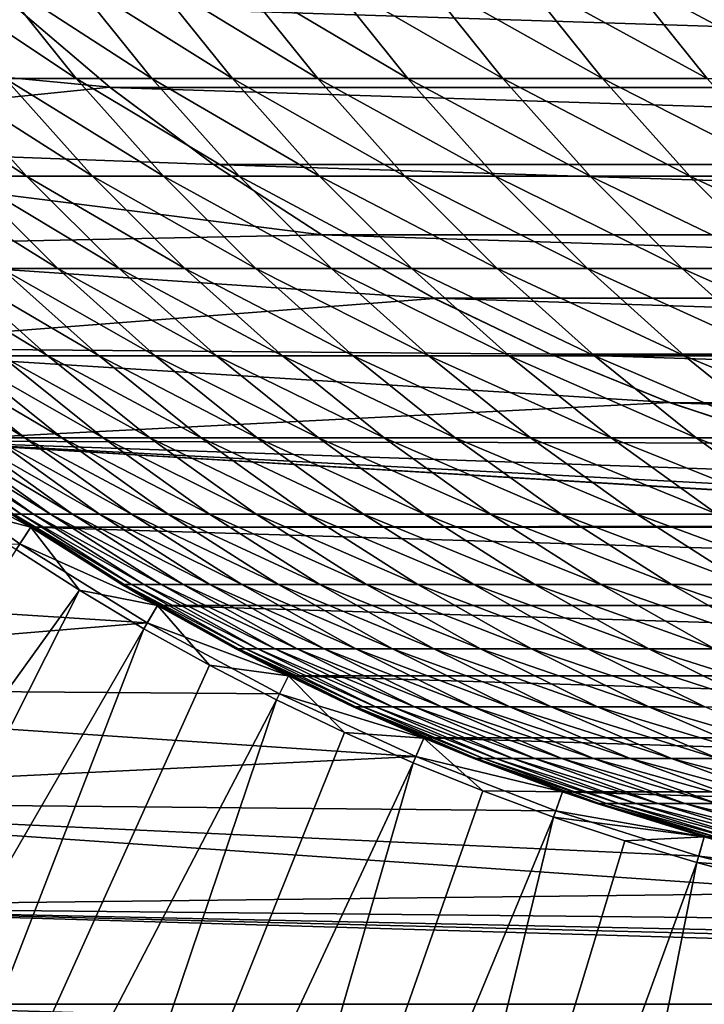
# Model space of a CAD drawing. Header units: metres. Extents: x -24 to 236, y -24 to 24.
# Tile 11 of 256: x -5.01 to -2.46, y -9.28 to -5.61. Entities that reach past the tile are written whole.
import ezdxf

# ---------------------------------------------------------------- set-up
doc = ezdxf.new("R2010")
doc.units = ezdxf.units.M
doc.layers.add('solid_10392024', color=7, linetype='CONTINUOUS')

msp = doc.modelspace()

# ---------------------------------------------------------------- linework, layer by layer
at = {"layer": 'solid_10392024'}
for points in [[(-4.802838, -5.830942, 114.304253), (-5.107951, -5.450843, 114.326477), (-5.372106, -5.450839, 110.57309)], [(-5.066887, -5.830937, 110.552368), (-4.802838, -5.830942, 114.304253), (-5.372106, -5.450839, 110.57309)], [(-4.520753, -5.830947, 118.048393), (-4.825752, -5.450848, 118.072128), (-5.107951, -5.450843, 114.326477)], [(-4.802838, -5.830942, 114.304253), (-4.520753, -5.830947, 118.048393), (-5.107951, -5.450843, 114.326477)], [(-4.220678, -5.830952, 121.784271), (-4.525556, -5.450853, 121.809517), (-4.825752, -5.450848, 118.072128)], [(-4.520753, -5.830947, 118.048393), (-4.220678, -5.830952, 121.784271), (-4.825752, -5.450848, 118.072128)], [(-3.90266, -5.830956, 125.511398), (-4.207409, -5.450857, 125.538162), (-4.525556, -5.450853, 121.809517)], [(-4.220678, -5.830952, 121.784271), (-3.90266, -5.830956, 125.511398), (-4.525556, -5.450853, 121.809517)], [(-3.566747, -5.830958, 129.229248), (-3.871358, -5.450859, 129.257538), (-4.207409, -5.450857, 125.538162)], [(-3.90266, -5.830956, 125.511398), (-3.566747, -5.830958, 129.229248), (-4.207409, -5.450857, 125.538162)], [(-3.212985, -5.830958, 132.937347), (-3.51745, -5.450859, 132.967163), (-3.871358, -5.450859, 129.257538)], [(-3.566747, -5.830958, 129.229248), (-3.212985, -5.830958, 132.937347), (-3.871358, -5.450859, 129.257538)], [(-2.841421, -5.830956, 136.635162), (-3.145732, -5.450857, 136.666519), (-3.51745, -5.450859, 132.967163)], [(-3.212985, -5.830958, 132.937347), (-2.841421, -5.830956, 136.635162), (-3.51745, -5.450859, 132.967163)], [(-2.452102, -5.830952, 140.322205), (-2.75625, -5.450853, 140.355103), (-3.145732, -5.450857, 136.666519)], [(-2.841421, -5.830956, 136.635162), (-2.452102, -5.830952, 140.322205), (-3.145732, -5.450857, 136.666519)], [(-2.045075, -5.830946, 143.997955), (-2.349051, -5.450848, 144.03241), (-2.75625, -5.450853, 140.355103)], [(-2.452102, -5.830952, 140.322205), (-2.045075, -5.830946, 143.997955), (-2.75625, -5.450853, 140.355103)], [(-4.676545, -5.863454), (-7.012092, -5.641836), (-5.041939, -5.55237)], [(-5.042222, -5.552115, 0.009358), (-4.676133, -5.863764, 0.009358), (-5.041939, -5.55237)], [(-5.042222, -5.552115, 0.009358), (5.042222, -5.552115, 0.009358), (4.676133, -5.863764, 0.009358)], [(-5.042222, -5.552115, 0.009358), (4.676133, -5.863764, 0.009358), (-4.676133, -5.863764, 0.009358)], [(-4.676133, -5.863764, 0.009358), (-4.676545, -5.863454), (-5.041939, -5.55237)], [(-4.676545, -5.863454), (-6.650875, -6.063485), (-7.012092, -5.641836)], [(-4.987427, -6.193897, 106.772743), (-5.312853, -5.830936, 106.793236), (-5.5407, -5.830938, 103.027367)], [(-5.215178, -6.193899, 103.008469), (-4.987427, -6.193897, 106.772743), (-5.5407, -5.830938, 103.027367)], [(-4.741566, -6.193898, 110.530281), (-5.066887, -5.830937, 110.552368), (-5.312853, -5.830936, 106.793236)], [(-4.987427, -6.193897, 106.772743), (-4.741566, -6.193898, 110.530281), (-5.312853, -5.830936, 106.793236)], [(-4.477629, -6.193902, 114.280563), (-4.802838, -5.830942, 114.304253), (-5.066887, -5.830937, 110.552368)], [(-4.741566, -6.193898, 110.530281), (-4.477629, -6.193902, 114.280563), (-5.066887, -5.830937, 110.552368)], [(-4.195665, -6.193908, 118.023094), (-4.520753, -5.830947, 118.048393), (-4.802838, -5.830942, 114.304253)], [(-4.477629, -6.193902, 114.280563), (-4.195665, -6.193908, 118.023094), (-4.802838, -5.830942, 114.304253)], [(-3.895719, -6.193914, 121.757362), (-4.220678, -5.830952, 121.784271), (-4.520753, -5.830947, 118.048393)], [(-4.195665, -6.193908, 118.023094), (-3.895719, -6.193914, 121.757362), (-4.520753, -5.830947, 118.048393)], [(-3.57784, -6.193918, 125.482872), (-3.90266, -5.830956, 125.511398), (-4.220678, -5.830952, 121.784271)], [(-3.895719, -6.193914, 121.757362), (-3.57784, -6.193918, 125.482872), (-4.220678, -5.830952, 121.784271)], [(-3.242073, -6.19392, 129.199097), (-3.566747, -5.830958, 129.229248), (-3.90266, -5.830956, 125.511398)], [(-3.57784, -6.193918, 125.482872), (-3.242073, -6.19392, 129.199097), (-3.90266, -5.830956, 125.511398)], [(-2.888467, -6.19392, 132.905563), (-3.212985, -5.830958, 132.937347), (-3.566747, -5.830958, 129.229248)], [(-3.242073, -6.19392, 129.199097), (-2.888467, -6.19392, 132.905563), (-3.566747, -5.830958, 129.229248)], [(-2.517067, -6.193918, 136.601746), (-2.841421, -5.830956, 136.635162), (-3.212985, -5.830958, 132.937347)], [(-2.888467, -6.19392, 132.905563), (-2.517067, -6.193918, 136.601746), (-3.212985, -5.830958, 132.937347)], [(-2.127922, -6.193913, 140.28714), (-2.452102, -5.830952, 140.322205), (-2.841421, -5.830956, 136.635162)], [(-2.517067, -6.193918, 136.601746), (-2.127922, -6.193913, 140.28714), (-2.841421, -5.830956, 136.635162)], [(-4.291213, -6.151036), (-6.650875, -6.063485), (-4.676545, -5.863454)], [(-4.676133, -5.863764, 0.009358), (-4.291213, -6.151036), (-4.676545, -5.863454)], [(-4.676133, -5.863764, 0.009358), (-4.29086, -6.151295, 0.009358), (-4.291213, -6.151036)], [(-4.676133, -5.863764, 0.009358), (4.676133, -5.863764, 0.009358), (4.29086, -6.151295, 0.009358)], [(-4.676133, -5.863764, 0.009358), (4.29086, -6.151295, 0.009358), (-4.29086, -6.151295, 0.009358)], [(-3.887699, -6.413702), (-6.264582, -6.461809), (-6.650875, -6.063485)], [(-3.887699, -6.413702), (-6.650875, -6.063485), (-4.291213, -6.151036)], [(-3.887967, -6.41355, 0.009358), (-3.887699, -6.413702), (-4.291213, -6.151036)], [(-4.29086, -6.151295, 0.009358), (-3.887967, -6.41355, 0.009358), (-4.291213, -6.151036)], [(-4.29086, -6.151295, 0.009358), (4.29086, -6.151295, 0.009358), (3.887967, -6.41355, 0.009358)], [(-4.29086, -6.151295, 0.009358), (3.887967, -6.41355, 0.009358), (-3.887967, -6.41355, 0.009358)], [(-4.870497, -6.538655, 102.988457), (-5.215178, -6.193899, 103.008469), (-5.424799, -6.193902, 99.237968)], [(-5.080025, -6.538659, 99.219643), (-4.870497, -6.538655, 102.988457), (-5.424799, -6.193902, 99.237968)], [(-4.642848, -6.538653, 106.751045), (-4.987427, -6.193897, 106.772743), (-5.215178, -6.193899, 103.008469)], [(-4.870497, -6.538655, 102.988457), (-4.642848, -6.538653, 106.751045), (-5.215178, -6.193899, 103.008469)], [(-4.397098, -6.538655, 110.506889), (-4.741566, -6.193898, 110.530281), (-4.987427, -6.193897, 106.772743)], [(-4.642848, -6.538653, 106.751045), (-4.397098, -6.538655, 110.506889), (-4.987427, -6.193897, 106.772743)], [(-4.13328, -6.53866, 114.255478), (-4.477629, -6.193902, 114.280563), (-4.741566, -6.193898, 110.530281)], [(-4.397098, -6.538655, 110.506889), (-4.13328, -6.53866, 114.255478), (-4.741566, -6.193898, 110.530281)], [(-3.851444, -6.538666, 117.996307), (-4.195665, -6.193908, 118.023094), (-4.477629, -6.193902, 114.280563)], [(-4.13328, -6.53866, 114.255478), (-3.851444, -6.538666, 117.996307), (-4.477629, -6.193902, 114.280563)], [(-3.551635, -6.538671, 121.728874), (-3.895719, -6.193914, 121.757362), (-4.195665, -6.193908, 118.023094)], [(-3.851444, -6.538666, 117.996307), (-3.551635, -6.538671, 121.728874), (-4.195665, -6.193908, 118.023094)], [(-3.233902, -6.538676, 125.45266), (-3.57784, -6.193918, 125.482872), (-3.895719, -6.193914, 121.757362)], [(-3.551635, -6.538671, 121.728874), (-3.233902, -6.538676, 125.45266), (-3.895719, -6.193914, 121.757362)], [(-2.898291, -6.538678, 129.167175), (-3.242073, -6.19392, 129.199097), (-3.57784, -6.193918, 125.482872)], [(-3.233902, -6.538676, 125.45266), (-2.898291, -6.538678, 129.167175), (-3.57784, -6.193918, 125.482872)], [(-2.544849, -6.538678, 132.871902), (-2.888467, -6.19392, 132.905563), (-3.242073, -6.19392, 129.199097)], [(-2.898291, -6.538678, 129.167175), (-2.544849, -6.538678, 132.871902), (-3.242073, -6.19392, 129.199097)], [(-2.173624, -6.538676, 136.56636), (-2.517067, -6.193918, 136.601746), (-2.888467, -6.19392, 132.905563)], [(-2.544849, -6.538678, 132.871902), (-2.173624, -6.538676, 136.56636), (-2.888467, -6.19392, 132.905563)], [(-1.784663, -6.538671, 140.25), (-2.127922, -6.193913, 140.28714), (-2.517067, -6.193918, 136.601746)], [(-2.173624, -6.538676, 136.56636), (-1.784663, -6.538671, 140.25), (-2.517067, -6.193918, 136.601746)], [(-3.468558, -6.649754), (-6.264582, -6.461809), (-3.887699, -6.413702)], [(-3.887967, -6.41355, 0.009358), (-3.469084, -6.649467, 0.009358), (-3.887699, -6.413702)], [(-3.887967, -6.41355, 0.009358), (3.887967, -6.41355, 0.009358), (3.469084, -6.649467, 0.009358)], [(-3.887967, -6.41355, 0.009358), (3.469084, -6.649467, 0.009358), (-3.469084, -6.649467, 0.009358)], [(-3.469084, -6.649467, 0.009358), (-3.468558, -6.649754), (-3.887699, -6.413702)], [(-3.468558, -6.649754), (-5.855734, -6.83451), (-6.264582, -6.461809)], [(-4.908402, -6.864204, 95.427589), (-5.271417, -6.538664, 95.445114), (-5.444657, -6.538669, 91.665405)], [(-5.081561, -6.864209, 91.649635), (-4.908402, -6.864204, 95.427589), (-5.444657, -6.538669, 91.665405)], [(-4.7171, -6.864199, 99.200348), (-5.080025, -6.538659, 99.219643), (-5.271417, -6.538664, 95.445114)], [(-4.908402, -6.864204, 95.427589), (-4.7171, -6.864199, 99.200348), (-5.271417, -6.538664, 95.445114)], [(-4.507671, -6.864194, 102.967392), (-4.870497, -6.538655, 102.988457), (-5.080025, -6.538659, 99.219643)], [(-4.7171, -6.864199, 99.200348), (-4.507671, -6.864194, 102.967392), (-5.080025, -6.538659, 99.219643)], [(-4.28013, -6.864192, 106.72821), (-4.642848, -6.538653, 106.751045), (-4.870497, -6.538655, 102.988457)], [(-4.507671, -6.864194, 102.967392), (-4.28013, -6.864192, 106.72821), (-4.870497, -6.538655, 102.988457)], [(-4.034495, -6.864194, 110.482269), (-4.397098, -6.538655, 110.506889), (-4.642848, -6.538653, 106.751045)], [(-4.28013, -6.864192, 106.72821), (-4.034495, -6.864194, 110.482269), (-4.642848, -6.538653, 106.751045)], [(-3.770803, -6.864199, 114.229073), (-4.13328, -6.53866, 114.255478), (-4.397098, -6.538655, 110.506889)], [(-4.034495, -6.864194, 110.482269), (-3.770803, -6.864199, 114.229073), (-4.397098, -6.538655, 110.506889)], [(-3.489102, -6.864205, 117.968109), (-3.851444, -6.538666, 117.996307), (-4.13328, -6.53866, 114.255478)], [(-3.770803, -6.864199, 114.229073), (-3.489102, -6.864205, 117.968109), (-4.13328, -6.53866, 114.255478)], [(-3.189437, -6.864212, 121.698875), (-3.551635, -6.538671, 121.728874), (-3.851444, -6.538666, 117.996307)], [(-3.489102, -6.864205, 117.968109), (-3.189437, -6.864212, 121.698875), (-3.851444, -6.538666, 117.996307)], [(-2.871857, -6.864216, 125.420868), (-3.233902, -6.538676, 125.45266), (-3.551635, -6.538671, 121.728874)], [(-3.189437, -6.864212, 121.698875), (-2.871857, -6.864216, 125.420868), (-3.551635, -6.538671, 121.728874)], [(-2.53641, -6.864219, 129.133575), (-2.898291, -6.538678, 129.167175), (-3.233902, -6.538676, 125.45266)], [(-2.871857, -6.864216, 125.420868), (-2.53641, -6.864219, 129.133575), (-3.233902, -6.538676, 125.45266)], [(-2.183141, -6.864219, 132.836487), (-2.544849, -6.538678, 132.871902), (-2.898291, -6.538678, 129.167175)], [(-2.53641, -6.864219, 129.133575), (-2.183141, -6.864219, 132.836487), (-2.898291, -6.538678, 129.167175)], [(-1.8121, -6.864216, 136.529099), (-2.173624, -6.538676, 136.56636), (-2.544849, -6.538678, 132.871902)], [(-2.183141, -6.864219, 132.836487), (-1.8121, -6.864216, 136.529099), (-2.544849, -6.538678, 132.871902)], [(-3.036089, -6.857999), (-5.855734, -6.83451), (-3.468558, -6.649754)], [(-3.469084, -6.649467, 0.009358), (-3.035901, -6.858083, 0.009358), (-3.468558, -6.649754)], [(-3.469084, -6.649467, 0.009358), (3.469084, -6.649467, 0.009358), (3.035901, -6.858083, 0.009358)], [(-3.469084, -6.649467, 0.009358), (3.035901, -6.858083, 0.009358), (-3.035901, -6.858083, 0.009358)], [(-3.035901, -6.858083, 0.009358), (-3.036089, -6.857999), (-3.468558, -6.649754)], [(-2.590799, -7.038311), (-5.424272, -7.18173), (-5.855734, -6.83451)], [(-2.590799, -7.038311), (-5.855734, -6.83451), (-3.036089, -6.857999)], [(-3.035901, -6.858083, 0.009358), (-2.590799, -7.038311), (-3.036089, -6.857999)], [(-3.035901, -6.858083, 0.009358), (-2.590199, -7.038527, 0.009358), (-2.590799, -7.038311)], [(-3.035901, -6.858083, 0.009358), (3.035901, -6.858083, 0.009358), (2.590199, -7.038527, 0.009358)], [(-3.035901, -6.858083, 0.009358), (2.590199, -7.038527, 0.009358), (-2.590199, -7.038527, 0.009358)], [(-4.993055, -7.16958, 84.067406), (-5.373385, -6.864214, 84.080231), (-5.492018, -6.864213, 80.28981)], [(-5.111631, -7.16958, 80.278824), (-4.993055, -7.16958, 84.067406), (-5.492018, -6.864213, 80.28981)], [(-4.856298, -7.169578, 87.852348), (-5.236561, -6.864212, 87.867012), (-5.373385, -6.864214, 84.080231)], [(-4.993055, -7.16958, 84.067406), (-4.856298, -7.169578, 87.852348), (-5.373385, -6.864214, 84.080231)], [(-4.701374, -7.169575, 91.633133), (-5.081561, -6.864209, 91.649635), (-5.236561, -6.864212, 87.867012)], [(-4.856298, -7.169578, 87.852348), (-4.701374, -7.169575, 91.633133), (-5.236561, -6.864212, 87.867012)], [(-4.5283, -7.169569, 95.409241), (-4.908402, -6.864204, 95.427589), (-5.081561, -6.864209, 91.649635)], [(-4.701374, -7.169575, 91.633133), (-4.5283, -7.169569, 95.409241), (-5.081561, -6.864209, 91.649635)], [(-4.337091, -7.169564, 99.180145), (-4.7171, -6.864199, 99.200348), (-4.908402, -6.864204, 95.427589)], [(-4.5283, -7.169569, 95.409241), (-4.337091, -7.169564, 99.180145), (-4.908402, -6.864204, 95.427589)], [(-4.127765, -7.16956, 102.945335), (-4.507671, -6.864194, 102.967392), (-4.7171, -6.864199, 99.200348)], [(-4.337091, -7.169564, 99.180145), (-4.127765, -7.16956, 102.945335), (-4.7171, -6.864199, 99.200348)], [(-3.900337, -7.169558, 106.704292), (-4.28013, -6.864192, 106.72821), (-4.507671, -6.864194, 102.967392)], [(-4.127765, -7.16956, 102.945335), (-3.900337, -7.169558, 106.704292), (-4.507671, -6.864194, 102.967392)], [(-3.654824, -7.169559, 110.45649), (-4.034495, -6.864194, 110.482269), (-4.28013, -6.864192, 106.72821)], [(-3.900337, -7.169558, 106.704292), (-3.654824, -7.169559, 110.45649), (-4.28013, -6.864192, 106.72821)], [(-3.391264, -7.169565, 114.201424), (-3.770803, -6.864199, 114.229073), (-4.034495, -6.864194, 110.482269)], [(-3.654824, -7.169559, 110.45649), (-3.391264, -7.169565, 114.201424), (-4.034495, -6.864194, 110.482269)], [(-3.109703, -7.169571, 117.938591), (-3.489102, -6.864205, 117.968109), (-3.770803, -6.864199, 114.229073)], [(-3.391264, -7.169565, 114.201424), (-3.109703, -7.169571, 117.938591), (-3.770803, -6.864199, 114.229073)], [(-2.81019, -7.169578, 121.667473), (-3.189437, -6.864212, 121.698875), (-3.489102, -6.864205, 117.968109)], [(-3.109703, -7.169571, 117.938591), (-2.81019, -7.169578, 121.667473), (-3.489102, -6.864205, 117.968109)], [(-2.492771, -7.169582, 125.387573), (-2.871857, -6.864216, 125.420868), (-3.189437, -6.864212, 121.698875)], [(-2.81019, -7.169578, 121.667473), (-2.492771, -7.169582, 125.387573), (-3.189437, -6.864212, 121.698875)], [(-2.157495, -7.169585, 129.098373), (-2.53641, -6.864219, 129.133575), (-2.871857, -6.864216, 125.420868)], [(-2.492771, -7.169582, 125.387573), (-2.157495, -7.169585, 129.098373), (-2.871857, -6.864216, 125.420868)], [(-1.804408, -7.169585, 132.799393), (-2.183141, -6.864219, 132.836487), (-2.53641, -6.864219, 129.133575)], [(-2.157495, -7.169585, 129.098373), (-1.804408, -7.169585, 132.799393), (-2.53641, -6.864219, 129.133575)], [(-2.133915, -7.19001), (-5.424272, -7.18173), (-2.590799, -7.038311)], [(-2.133907, -7.19002, 0.009358), (-2.133915, -7.19001), (-2.590799, -7.038311)], [(-2.590199, -7.038527, 0.009358), (-2.133907, -7.19002, 0.009358), (-2.590799, -7.038311)], [(-2.590199, -7.038527, 0.009358), (2.590199, -7.038527, 0.009358), (2.133907, -7.19002, 0.009358)], [(-2.590199, -7.038527, 0.009358), (2.133907, -7.19002, 0.009358), (-2.133907, -7.19002, 0.009358)], [(-4.971284, -7.502415, 0.009358), (-5.468753, -7.242121, 0.009358), (-5.423677, -7.182175, 0.009358)], [(-5.007272, -7.453856, 65.094688), (-5.403789, -7.169562, 65.098495), (-5.431212, -7.169557, 61.299511)], [(-5.034682, -7.453851, 61.297604), (-5.007272, -7.453856, 65.094688), (-5.431212, -7.169557, 61.299511)], [(-5.424272, -7.18173), (-4.971456, -7.502286), (-5.423677, -7.182175, 0.009358)], [(-0.240831, -7.496129), (-4.971456, -7.502286), (-5.424272, -7.18173)], [(-1.66828, -7.312086), (-5.424272, -7.18173), (-2.133915, -7.19001)], [(-1.196781, -7.403913), (-5.424272, -7.18173), (-1.66828, -7.312086)], [(-0.720831, -7.465271), (-5.424272, -7.18173), (-1.196781, -7.403913)], [(-0.240831, -7.496129), (-5.424272, -7.18173), (-0.720831, -7.465271)], [(-5.423712, -7.182155, 57.5), (-5.423677, -7.182175, 9.4), (-4.971284, -7.502415, 9.4)], [(-5.043822, -7.453848, 57.5), (-5.423712, -7.182155, 57.5), (-4.971284, -7.502415, 9.4)], [(-4.971284, -7.502415, 9.4), (-5.423677, -7.182175, 9.4), (-5.257833, -7.427308, 9.4)], [(-4.971456, -7.502286), (-4.971284, -7.502415, 0.009358), (-5.423677, -7.182175, 0.009358)], [(-4.961609, -7.453861, 68.890724), (-5.358103, -7.169567, 68.896439), (-5.403789, -7.169562, 65.098495)], [(-5.007272, -7.453856, 65.094688), (-4.961609, -7.453861, 68.890724), (-5.403789, -7.169562, 65.098495)], [(-4.897709, -7.453867, 72.685196), (-5.294171, -7.169573, 72.692825), (-5.358103, -7.169567, 68.896439)], [(-4.961609, -7.453861, 68.890724), (-4.897709, -7.453867, 72.685196), (-5.358103, -7.169567, 68.896439)], [(-4.815588, -7.453871, 76.477592), (-5.212008, -7.169577, 76.487129), (-5.294171, -7.169573, 72.692825)], [(-4.897709, -7.453867, 72.685196), (-4.815588, -7.453871, 76.477592), (-5.294171, -7.169573, 72.692825)], [(-4.715261, -7.453874, 80.26738), (-5.111631, -7.16958, 80.278824), (-5.212008, -7.169577, 76.487129)], [(-4.815588, -7.453871, 76.477592), (-4.715261, -7.453874, 80.26738), (-5.212008, -7.169577, 76.487129)], [(-4.596745, -7.453875, 84.054047), (-4.993055, -7.16958, 84.067406), (-5.111631, -7.16958, 80.278824)], [(-4.715261, -7.453874, 80.26738), (-4.596745, -7.453875, 84.054047), (-5.111631, -7.16958, 80.278824)], [(-4.460057, -7.453873, 87.837074), (-4.856298, -7.169578, 87.852348), (-4.993055, -7.16958, 84.067406)], [(-4.596745, -7.453875, 84.054047), (-4.460057, -7.453873, 87.837074), (-4.993055, -7.16958, 84.067406)], [(-4.305212, -7.453869, 91.615936), (-4.701374, -7.169575, 91.633133), (-4.856298, -7.169578, 87.852348)], [(-4.460057, -7.453873, 87.837074), (-4.305212, -7.453869, 91.615936), (-4.856298, -7.169578, 87.852348)], [(-4.132226, -7.453864, 95.390114), (-4.5283, -7.169569, 95.409241), (-4.701374, -7.169575, 91.633133)], [(-4.305212, -7.453869, 91.615936), (-4.132226, -7.453864, 95.390114), (-4.701374, -7.169575, 91.633133)], [(-3.941116, -7.453858, 99.159096), (-4.337091, -7.169564, 99.180145), (-4.5283, -7.169569, 95.409241)], [(-4.132226, -7.453864, 95.390114), (-3.941116, -7.453858, 99.159096), (-4.5283, -7.169569, 95.409241)], [(-3.731897, -7.453854, 102.922356), (-4.127765, -7.16956, 102.945335), (-4.337091, -7.169564, 99.180145)], [(-3.941116, -7.453858, 99.159096), (-3.731897, -7.453854, 102.922356), (-4.337091, -7.169564, 99.180145)], [(-3.504586, -7.453851, 106.679375), (-3.900337, -7.169558, 106.704292), (-4.127765, -7.16956, 102.945335)], [(-3.731897, -7.453854, 102.922356), (-3.504586, -7.453851, 106.679375), (-4.127765, -7.16956, 102.945335)], [(-3.259201, -7.453853, 110.429634), (-3.654824, -7.169559, 110.45649), (-3.900337, -7.169558, 106.704292)], [(-3.504586, -7.453851, 106.679375), (-3.259201, -7.453853, 110.429634), (-3.900337, -7.169558, 106.704292)], [(-2.995777, -7.453858, 114.172615), (-3.391264, -7.169565, 114.201424), (-3.654824, -7.169559, 110.45649)], [(-3.259201, -7.453853, 110.429634), (-2.995777, -7.453858, 114.172615), (-3.654824, -7.169559, 110.45649)], [(-2.714364, -7.453865, 117.907822), (-3.109703, -7.169571, 117.938591), (-3.391264, -7.169565, 114.201424)], [(-2.995777, -7.453858, 114.172615), (-2.714364, -7.453865, 117.907822), (-3.391264, -7.169565, 114.201424)], [(-2.415007, -7.453872, 121.63475), (-2.81019, -7.169578, 121.667473), (-3.109703, -7.169571, 117.938591)], [(-2.714364, -7.453865, 117.907822), (-2.415007, -7.453872, 121.63475), (-3.109703, -7.169571, 117.938591)], [(-2.097756, -7.453877, 125.352882), (-2.492771, -7.169582, 125.387573), (-2.81019, -7.169578, 121.667473)], [(-2.415007, -7.453872, 121.63475), (-2.097756, -7.453877, 125.352882), (-2.81019, -7.169578, 121.667473)], [(-1.762658, -7.453879, 129.061707), (-2.157495, -7.169585, 129.098373), (-2.492771, -7.169582, 125.387573)], [(-2.097756, -7.453877, 125.352882), (-1.762658, -7.453879, 129.061707), (-2.492771, -7.169582, 125.387573)], [(-5.468753, -7.242121, 0.009358), (-5.012619, -7.564957, 0.009358), (-5.012807, -7.564826)], [(-4.971284, -7.502415, 0.009358), (-5.012619, -7.564957, 0.009358), (-5.468753, -7.242121, 0.009358)], [(-4.971284, -7.502415, 9.4), (-5.257833, -7.427308, 9.4), (-5.026428, -7.585797, 9.4)], [(-4.971285, -7.502421, 57.5), (-5.043822, -7.453848, 57.5), (-4.971284, -7.502415, 9.4)], [(-4.623328, -7.716237, 61.295628), (-5.034682, -7.453851, 61.297604), (-5.043822, -7.453848, 57.5)], [(-4.623328, -7.716237, 61.295628), (-5.043822, -7.453848, 57.5), (-4.971285, -7.502421, 57.5)], [(-4.595933, -7.716242, 65.090729), (-5.007272, -7.453856, 65.094688), (-5.034682, -7.453851, 61.297604)], [(-4.623328, -7.716237, 61.295628), (-4.595933, -7.716242, 65.090729), (-5.034682, -7.453851, 61.297604)], [(-4.550293, -7.716248, 68.884789), (-4.961609, -7.453861, 68.890724), (-5.007272, -7.453856, 65.094688)], [(-4.595933, -7.716242, 65.090729), (-4.550293, -7.716248, 68.884789), (-5.007272, -7.453856, 65.094688)], [(-4.486426, -7.716254, 72.677284), (-4.897709, -7.453867, 72.685196), (-4.961609, -7.453861, 68.890724)], [(-4.550293, -7.716248, 68.884789), (-4.486426, -7.716254, 72.677284), (-4.961609, -7.453861, 68.890724)], [(-4.404347, -7.716259, 76.467697), (-4.815588, -7.453871, 76.477592), (-4.897709, -7.453867, 72.685196)], [(-4.486426, -7.716254, 72.677284), (-4.404347, -7.716259, 76.467697), (-4.897709, -7.453867, 72.685196)], [(-4.304073, -7.716261, 80.255501), (-4.715261, -7.453874, 80.26738), (-4.815588, -7.453871, 76.477592)], [(-4.404347, -7.716259, 76.467697), (-4.304073, -7.716261, 80.255501), (-4.815588, -7.453871, 76.477592)], [(-4.18562, -7.716261, 84.040184), (-4.596745, -7.453875, 84.054047), (-4.715261, -7.453874, 80.26738)], [(-4.304073, -7.716261, 80.255501), (-4.18562, -7.716261, 84.040184), (-4.715261, -7.453874, 80.26738)], [(-4.049004, -7.716259, 87.82122), (-4.460057, -7.453873, 87.837074), (-4.596745, -7.453875, 84.054047)], [(-4.18562, -7.716261, 84.040184), (-4.049004, -7.716259, 87.82122), (-4.596745, -7.453875, 84.054047)], [(-3.89424, -7.716256, 91.598091), (-4.305212, -7.453869, 91.615936), (-4.460057, -7.453873, 87.837074)], [(-4.049004, -7.716259, 87.82122), (-3.89424, -7.716256, 91.598091), (-4.460057, -7.453873, 87.837074)], [(-3.721346, -7.71625, 95.370277), (-4.132226, -7.453864, 95.390114), (-4.305212, -7.453869, 91.615936)], [(-3.89424, -7.716256, 91.598091), (-3.721346, -7.71625, 95.370277), (-4.305212, -7.453869, 91.615936)], [(-3.530337, -7.716245, 99.13726), (-3.941116, -7.453858, 99.159096), (-4.132226, -7.453864, 95.390114)], [(-3.721346, -7.71625, 95.370277), (-3.530337, -7.716245, 99.13726), (-4.132226, -7.453864, 95.390114)], [(-3.32123, -7.71624, 102.898514), (-3.731897, -7.453854, 102.922356), (-3.941116, -7.453858, 99.159096)], [(-3.530337, -7.716245, 99.13726), (-3.32123, -7.71624, 102.898514), (-3.941116, -7.453858, 99.159096)], [(-3.094041, -7.716238, 106.653519), (-3.504586, -7.453851, 106.679375), (-3.731897, -7.453854, 102.922356)], [(-3.32123, -7.71624, 102.898514), (-3.094041, -7.716238, 106.653519), (-3.731897, -7.453854, 102.922356)], [(-2.848787, -7.716239, 110.401764), (-3.259201, -7.453853, 110.429634), (-3.504586, -7.453851, 106.679375)], [(-3.094041, -7.716238, 106.653519), (-2.848787, -7.716239, 110.401764), (-3.504586, -7.453851, 106.679375)], [(-2.585505, -7.716245, 114.142731), (-2.995777, -7.453858, 114.172615), (-3.259201, -7.453853, 110.429634)], [(-2.848787, -7.716239, 110.401764), (-2.585505, -7.716245, 114.142731), (-3.259201, -7.453853, 110.429634)], [(-2.304245, -7.716252, 117.875908), (-2.714364, -7.453865, 117.907822), (-2.995777, -7.453858, 114.172615)], [(-2.585505, -7.716245, 114.142731), (-2.304245, -7.716252, 117.875908), (-2.995777, -7.453858, 114.172615)], [(-2.005051, -7.716259, 121.6008), (-2.415007, -7.453872, 121.63475), (-2.714364, -7.453865, 117.907822)], [(-2.304245, -7.716252, 117.875908), (-2.005051, -7.716259, 121.6008), (-2.714364, -7.453865, 117.907822)], [(-4.971284, -7.502415, 9.4), (-5.026428, -7.585797, 9.4), (-4.79023, -7.737134, 9.4)], [(-4.500035, -7.794203, 0.009358), (-5.012619, -7.564957, 0.009358), (-4.971284, -7.502415, 0.009358)], [(-4.971456, -7.502286), (-0.240831, -7.496129), (0.240831, -7.496129)], [(0.240831, -7.496129), (4.971456, -7.502286), (-4.971456, -7.502286)], [(-4.971456, -7.502286), (-4.499504, -7.794505), (-4.971284, -7.502415, 0.009358)], [(-4.971456, -7.502286), (4.971456, -7.502286), (4.499504, -7.794505)], [(-4.971456, -7.502286), (4.499504, -7.794505), (-4.499504, -7.794505)], [(-4.971285, -7.502421, 57.5), (-4.971284, -7.502415, 9.4), (-4.500035, -7.794203, 9.4)], [(-4.632464, -7.716235, 57.5), (-4.971285, -7.502421, 57.5), (-4.500035, -7.794203, 9.4)], [(-4.632464, -7.716235, 57.5), (-4.623328, -7.716237, 61.295628), (-4.971285, -7.502421, 57.5)], [(-4.500035, -7.794203, 9.4), (-4.971284, -7.502415, 9.4), (-4.79023, -7.737134, 9.4)], [(-4.499504, -7.794505), (-4.500035, -7.794203, 0.009358), (-4.971284, -7.502415, 0.009358)], [(-4.5375, -7.85918), (-7.874356, -7.644924), (-5.012807, -7.564826)], [(-4.79023, -7.737134, 9.4), (-5.026428, -7.585797, 9.4), (-7.711987, -11.804035, 4.4)], [(-5.012619, -7.564957, 0.009358), (-4.5375, -7.85918), (-5.012807, -7.564826)], [(-5.012619, -7.564957, 0.009358), (-4.537406, -7.859235, 0.009358), (-4.5375, -7.85918)], [(-4.500035, -7.794203, 0.009358), (-4.537406, -7.859235, 0.009358), (-5.012619, -7.564957, 0.009358)], [(-4.5375, -7.85918), (-7.407924, -8.097693), (-7.874356, -7.644924)], [(-4.79023, -7.737134, 9.4), (-7.711987, -11.804035, 4.4), (-7.05011, -12.210895, 4.4)], [(-4.549905, -7.880886, 9.4), (-4.79023, -7.737134, 9.4), (-7.05011, -12.210895, 4.4)], [(-4.500035, -7.794203, 9.4), (-4.79023, -7.737134, 9.4), (-4.549905, -7.880886, 9.4)], [(-4.5, -7.794229, 57.5), (-4.632464, -7.716235, 57.5), (-4.500035, -7.794203, 9.4)], [(-4.19836, -7.955945, 61.293587), (-4.623328, -7.716237, 61.295628), (-4.632464, -7.716235, 57.5)], [(-4.19836, -7.955945, 61.293587), (-4.632464, -7.716235, 57.5), (-4.5, -7.794229, 57.5)], [(-4.170979, -7.95595, 65.086647), (-4.595933, -7.716242, 65.090729), (-4.623328, -7.716237, 61.295628)], [(-4.19836, -7.955945, 61.293587), (-4.170979, -7.95595, 65.086647), (-4.623328, -7.716237, 61.295628)], [(-4.125364, -7.955956, 68.878662), (-4.550293, -7.716248, 68.884789), (-4.595933, -7.716242, 65.090729)], [(-4.170979, -7.95595, 65.086647), (-4.125364, -7.955956, 68.878662), (-4.595933, -7.716242, 65.090729)], [(-4.061531, -7.955962, 72.669113), (-4.486426, -7.716254, 72.677284), (-4.550293, -7.716248, 68.884789)], [(-4.125364, -7.955956, 68.878662), (-4.061531, -7.955962, 72.669113), (-4.550293, -7.716248, 68.884789)], [(-3.979496, -7.955967, 76.457474), (-4.404347, -7.716259, 76.467697), (-4.486426, -7.716254, 72.677284)], [(-4.061531, -7.955962, 72.669113), (-3.979496, -7.955967, 76.457474), (-4.486426, -7.716254, 72.677284)], [(-3.879277, -7.95597, 80.243233), (-4.304073, -7.716261, 80.255501), (-4.404347, -7.716259, 76.467697)], [(-3.979496, -7.955967, 76.457474), (-3.879277, -7.95597, 80.243233), (-4.404347, -7.716259, 76.467697)], [(-3.760887, -7.95597, 84.025864), (-4.18562, -7.716261, 84.040184), (-4.304073, -7.716261, 80.255501)], [(-3.879277, -7.95597, 80.243233), (-3.760887, -7.95597, 84.025864), (-4.304073, -7.716261, 80.255501)], [(-3.624345, -7.955968, 87.804848), (-4.049004, -7.716259, 87.82122), (-4.18562, -7.716261, 84.040184)], [(-3.760887, -7.95597, 84.025864), (-3.624345, -7.955968, 87.804848), (-4.18562, -7.716261, 84.040184)], [(-3.469666, -7.955964, 91.579659), (-3.89424, -7.716256, 91.598091), (-4.049004, -7.716259, 87.82122)], [(-3.624345, -7.955968, 87.804848), (-3.469666, -7.955964, 91.579659), (-4.049004, -7.716259, 87.82122)], [(-3.296867, -7.955959, 95.349785), (-3.721346, -7.71625, 95.370277), (-3.89424, -7.716256, 91.598091)], [(-3.469666, -7.955964, 91.579659), (-3.296867, -7.955959, 95.349785), (-3.89424, -7.716256, 91.598091)], [(-3.105963, -7.955953, 99.1147), (-3.530337, -7.716245, 99.13726), (-3.721346, -7.71625, 95.370277)], [(-3.296867, -7.955959, 95.349785), (-3.105963, -7.955953, 99.1147), (-3.721346, -7.71625, 95.370277)], [(-2.896971, -7.955948, 102.873886), (-3.32123, -7.71624, 102.898514), (-3.530337, -7.716245, 99.13726)], [(-3.105963, -7.955953, 99.1147), (-2.896971, -7.955948, 102.873886), (-3.530337, -7.716245, 99.13726)], [(-2.669907, -7.955945, 106.626816), (-3.094041, -7.716238, 106.653519), (-3.32123, -7.71624, 102.898514)], [(-2.896971, -7.955948, 102.873886), (-2.669907, -7.955945, 106.626816), (-3.32123, -7.71624, 102.898514)], [(-2.424789, -7.955947, 110.372978), (-2.848787, -7.716239, 110.401764), (-3.094041, -7.716238, 106.653519)], [(-2.669907, -7.955945, 106.626816), (-2.424789, -7.955947, 110.372978), (-3.094041, -7.716238, 106.653519)], [(-2.161655, -7.955953, 114.111855), (-2.585505, -7.716245, 114.142731), (-2.848787, -7.716239, 110.401764)], [(-2.424789, -7.955947, 110.372978), (-2.161655, -7.955953, 114.111855), (-2.848787, -7.716239, 110.401764)], [(-1.880551, -7.95596, 117.842941), (-2.304245, -7.716252, 117.875908), (-2.585505, -7.716245, 114.142731)], [(-2.161655, -7.955953, 114.111855), (-1.880551, -7.95596, 117.842941), (-2.585505, -7.716245, 114.142731)], [(-4.500035, -7.794203, 9.4), (-4.549905, -7.880886, 9.4), (-4.305269, -8.017124, 9.4)], [(-4.011693, -8.056443, 0.009358), (-4.537406, -7.859235, 0.009358), (-4.500035, -7.794203, 0.009358)], [(-4.011693, -8.056443, 9.4), (-4.500035, -7.794203, 9.4), (-4.305269, -8.017124, 9.4)], [(-4.5, -7.794229, 57.5), (-4.500035, -7.794203, 9.4), (-4.011693, -8.056443, 9.4)], [(-4.499504, -7.794505), (-4.011693, -8.056443, 0.009358), (-4.500035, -7.794203, 0.009358)], [(-4.20749, -7.955943, 57.5), (-4.5, -7.794229, 57.5), (-4.011693, -8.056443, 9.4)], [(-4.20749, -7.955943, 57.5), (-4.19836, -7.955945, 61.293587), (-4.5, -7.794229, 57.5)], [(-4.499504, -7.794505), (-4.011116, -8.056745), (-4.011693, -8.056443, 0.009358)], [(-4.499504, -7.794505), (4.499504, -7.794505), (4.011116, -8.056745)], [(-4.499504, -7.794505), (4.011116, -8.056745), (-4.011116, -8.056745)], [(-4.044928, -8.123631), (-7.407924, -8.097693), (-4.5375, -7.85918)], [(-4.549905, -7.880886, 9.4), (-7.05011, -12.210895, 4.4), (-6.366743, -12.580723, 4.4)], [(-4.305269, -8.017124, 9.4), (-4.549905, -7.880886, 9.4), (-6.366743, -12.580723, 4.4)], [(-4.04501, -8.1236, 0.009358), (-4.044928, -8.123631), (-4.5375, -7.85918)], [(-4.537406, -7.859235, 0.009358), (-4.04501, -8.1236, 0.009358), (-4.5375, -7.85918)], [(-4.011693, -8.056443, 0.009358), (-4.04501, -8.1236, 0.009358), (-4.537406, -7.859235, 0.009358)], [(-4.011645, -8.05647, 57.5), (-4.20749, -7.955943, 57.5), (-4.011693, -8.056443, 9.4)], [(-3.761025, -8.17227, 61.291485), (-4.19836, -7.955945, 61.293587), (-4.20749, -7.955943, 57.5)], [(-3.761025, -8.17227, 61.291485), (-4.20749, -7.955943, 57.5), (-4.011645, -8.05647, 57.5)], [(-3.73366, -8.172276, 65.082443), (-4.170979, -7.95595, 65.086647), (-4.19836, -7.955945, 61.293587)], [(-3.761025, -8.17227, 61.291485), (-3.73366, -8.172276, 65.082443), (-4.19836, -7.955945, 61.293587)], [(-3.68807, -8.172281, 68.872353), (-4.125364, -7.955956, 68.878662), (-4.170979, -7.95595, 65.086647)], [(-3.73366, -8.172276, 65.082443), (-3.68807, -8.172281, 68.872353), (-4.170979, -7.95595, 65.086647)], [(-3.624272, -8.172288, 72.660698), (-4.061531, -7.955962, 72.669113), (-4.125364, -7.955956, 68.878662)], [(-3.68807, -8.172281, 68.872353), (-3.624272, -8.172288, 72.660698), (-4.125364, -7.955956, 68.878662)], [(-3.542283, -8.172293, 76.44696), (-3.979496, -7.955967, 76.457474), (-4.061531, -7.955962, 72.669113)], [(-3.624272, -8.172288, 72.660698), (-3.542283, -8.172293, 76.44696), (-4.061531, -7.955962, 72.669113)], [(-3.442119, -8.172296, 80.230606), (-3.879277, -7.95597, 80.243233), (-3.979496, -7.955967, 76.457474)], [(-3.542283, -8.172293, 76.44696), (-3.442119, -8.172296, 80.230606), (-3.979496, -7.955967, 76.457474)], [(-3.323795, -8.172297, 84.011131), (-3.760887, -7.95597, 84.025864), (-3.879277, -7.95597, 80.243233)], [(-3.442119, -8.172296, 80.230606), (-3.323795, -8.172297, 84.011131), (-3.879277, -7.95597, 80.243233)], [(-3.18733, -8.172294, 87.787994), (-3.624345, -7.955968, 87.804848), (-3.760887, -7.95597, 84.025864)], [(-3.323795, -8.172297, 84.011131), (-3.18733, -8.172294, 87.787994), (-3.760887, -7.95597, 84.025864)], [(-3.032738, -8.17229, 91.560692), (-3.469666, -7.955964, 91.579659), (-3.624345, -7.955968, 87.804848)], [(-3.18733, -8.172294, 87.787994), (-3.032738, -8.17229, 91.560692), (-3.624345, -7.955968, 87.804848)], [(-2.860035, -8.172284, 95.328697), (-3.296867, -7.955959, 95.349785), (-3.469666, -7.955964, 91.579659)], [(-3.032738, -8.17229, 91.560692), (-2.860035, -8.172284, 95.328697), (-3.469666, -7.955964, 91.579659)], [(-2.66924, -8.172278, 99.091484), (-3.105963, -7.955953, 99.1147), (-3.296867, -7.955959, 95.349785)], [(-2.860035, -8.172284, 95.328697), (-2.66924, -8.172278, 99.091484), (-3.296867, -7.955959, 95.349785)], [(-2.460366, -8.172273, 102.848534), (-2.896971, -7.955948, 102.873886), (-3.105963, -7.955953, 99.1147)], [(-2.66924, -8.172278, 99.091484), (-2.460366, -8.172273, 102.848534), (-3.105963, -7.955953, 99.1147)], [(-2.233432, -8.172271, 106.599335), (-2.669907, -7.955945, 106.626816), (-2.896971, -7.955948, 102.873886)], [(-2.460366, -8.172273, 102.848534), (-2.233432, -8.172271, 106.599335), (-2.896971, -7.955948, 102.873886)], [(-1.988455, -8.172273, 110.343353), (-2.424789, -7.955947, 110.372978), (-2.669907, -7.955945, 106.626816)], [(-2.233432, -8.172271, 106.599335), (-1.988455, -8.172273, 110.343353), (-2.669907, -7.955945, 106.626816)], [(-4.056153, -8.145979, 9.4), (-4.305269, -8.017124, 9.4), (-6.366743, -12.580723, 4.4)], [(-4.011693, -8.056443, 9.4), (-4.305269, -8.017124, 9.4), (-4.056153, -8.145979, 9.4)], [(-4.011693, -8.056443, 9.4), (-4.056153, -8.145979, 9.4), (-3.803255, -8.267102, 9.4)], [(-3.508083, -8.288145, 0.009358), (-4.04501, -8.1236, 0.009358), (-4.011693, -8.056443, 0.009358)], [(-3.508083, -8.288145, 9.4), (-4.011693, -8.056443, 9.4), (-3.803255, -8.267102, 9.4)], [(-4.011645, -8.05647, 57.5), (-4.011693, -8.056443, 9.4), (-3.508083, -8.288145, 9.4)], [(-3.508648, -8.287905), (-3.508083, -8.288145, 0.009358), (-4.011693, -8.056443, 0.009358)], [(-4.011116, -8.056745), (-3.508648, -8.287905), (-4.011693, -8.056443, 0.009358)], [(-3.770151, -8.172268, 57.5), (-4.011645, -8.05647, 57.5), (-3.508083, -8.288145, 9.4)], [(-3.770151, -8.172268, 57.5), (-3.761025, -8.17227, 61.291485), (-4.011645, -8.05647, 57.5)], [(-4.011116, -8.056745), (4.011116, -8.056745), (3.508648, -8.287905)], [(-4.011116, -8.056745), (3.508648, -8.287905), (-3.508648, -8.287905)], [(-3.537282, -8.357227), (-6.915138, -8.522408), (-7.407924, -8.097693)], [(-3.537282, -8.357227), (-7.407924, -8.097693), (-4.044928, -8.123631)], [(-4.04501, -8.1236, 0.009358), (-3.53748, -8.357141, 0.009358), (-4.044928, -8.123631)], [(-3.508083, -8.288145, 0.009358), (-3.53748, -8.357141, 0.009358), (-4.04501, -8.1236, 0.009358)], [(-3.53748, -8.357141, 0.009358), (-3.537282, -8.357227), (-4.044928, -8.123631)], [(-4.056153, -8.145979, 9.4), (-6.366743, -12.580723, 4.4), (-5.663982, -12.912371, 4.4)], [(-3.803255, -8.267102, 9.4), (-4.056153, -8.145979, 9.4), (-5.663982, -12.912371, 4.4)], [(-3.508073, -8.28815, 57.5), (-3.770151, -8.172268, 57.5), (-3.508083, -8.288145, 9.4)], [(-3.312611, -8.364576, 61.28933), (-3.761025, -8.17227, 61.291485), (-3.770151, -8.172268, 57.5)], [(-3.312611, -8.364576, 61.28933), (-3.770151, -8.172268, 57.5), (-3.508073, -8.28815, 57.5)], [(-3.28526, -8.364582, 65.078133), (-3.73366, -8.172276, 65.082443), (-3.761025, -8.17227, 61.291485)], [(-3.312611, -8.364576, 61.28933), (-3.28526, -8.364582, 65.078133), (-3.761025, -8.17227, 61.291485)], [(-3.239696, -8.364589, 68.865891), (-3.68807, -8.172281, 68.872353), (-3.73366, -8.172276, 65.082443)], [(-3.28526, -8.364582, 65.078133), (-3.239696, -8.364589, 68.865891), (-3.73366, -8.172276, 65.082443)], [(-3.175934, -8.364594, 72.652077), (-3.624272, -8.172288, 72.660698), (-3.68807, -8.172281, 68.872353)], [(-3.239696, -8.364589, 68.865891), (-3.175934, -8.364594, 72.652077), (-3.68807, -8.172281, 68.872353)], [(-3.093992, -8.3646, 76.436172), (-3.542283, -8.172293, 76.44696), (-3.624272, -8.172288, 72.660698)], [(-3.175934, -8.364594, 72.652077), (-3.093992, -8.3646, 76.436172), (-3.624272, -8.172288, 72.660698)], [(-2.993885, -8.364603, 80.217667), (-3.442119, -8.172296, 80.230606), (-3.542283, -8.172293, 76.44696)], [(-3.093992, -8.3646, 76.436172), (-2.993885, -8.364603, 80.217667), (-3.542283, -8.172293, 76.44696)], [(-2.875629, -8.364603, 83.996017), (-3.323795, -8.172297, 84.011131), (-3.442119, -8.172296, 80.230606)], [(-2.993885, -8.364603, 80.217667), (-2.875629, -8.364603, 83.996017), (-3.442119, -8.172296, 80.230606)], [(-2.739242, -8.364601, 87.770721), (-3.18733, -8.172294, 87.787994), (-3.323795, -8.172297, 84.011131)], [(-2.875629, -8.364603, 83.996017), (-2.739242, -8.364601, 87.770721), (-3.323795, -8.172297, 84.011131)], [(-2.584739, -8.364597, 91.541245), (-3.032738, -8.17229, 91.560692), (-3.18733, -8.172294, 87.787994)], [(-2.739242, -8.364601, 87.770721), (-2.584739, -8.364597, 91.541245), (-3.18733, -8.172294, 87.787994)], [(-2.412137, -8.364592, 95.307068), (-2.860035, -8.172284, 95.328697), (-3.032738, -8.17229, 91.560692)], [(-2.584739, -8.364597, 91.541245), (-2.412137, -8.364592, 95.307068), (-3.032738, -8.17229, 91.560692)], [(-2.221452, -8.364585, 99.06768), (-2.66924, -8.172278, 99.091484), (-2.860035, -8.172284, 95.328697)], [(-2.412137, -8.364592, 95.307068), (-2.221452, -8.364585, 99.06768), (-2.860035, -8.172284, 95.328697)], [(-2.0127, -8.36458, 102.822548), (-2.460366, -8.172273, 102.848534), (-2.66924, -8.172278, 99.091484)], [(-2.221452, -8.364585, 99.06768), (-2.0127, -8.36458, 102.822548), (-2.66924, -8.172278, 99.091484)], [(-3.547225, -8.380164, 9.4), (-3.803255, -8.267102, 9.4), (-5.663982, -12.912371, 4.4)], [(-3.508083, -8.288145, 9.4), (-3.803255, -8.267102, 9.4), (-3.547225, -8.380164, 9.4)], [(-3.508083, -8.288145, 9.4), (-3.547225, -8.380164, 9.4), (-3.287559, -8.485365, 9.4)], [(-2.991145, -8.488405, 0.009358), (-3.53748, -8.357141, 0.009358), (-3.508083, -8.288145, 0.009358)], [(-3.508648, -8.287905), (-2.991777, -8.488186), (-3.508083, -8.288145, 0.009358)], [(-3.508648, -8.287905), (3.508648, -8.287905), (2.991777, -8.488186)], [(-3.508648, -8.287905), (2.991777, -8.488186), (-2.991777, -8.488186)], [(-2.991145, -8.488405, 9.4), (-3.508083, -8.288145, 9.4), (-3.287559, -8.485365, 9.4)], [(-3.508073, -8.28815, 57.5), (-3.508083, -8.288145, 9.4), (-2.991145, -8.488405, 9.4)], [(-2.991777, -8.488186), (-2.991145, -8.488405, 0.009358), (-3.508083, -8.288145, 0.009358)], [(-3.321731, -8.364574, 57.5), (-3.508073, -8.28815, 57.5), (-2.991145, -8.488405, 9.4)], [(-3.321731, -8.364574, 57.5), (-3.312611, -8.364576, 61.28933), (-3.508073, -8.28815, 57.5)], [(-3.016048, -8.559123), (-6.915138, -8.522408), (-3.537282, -8.357227)], [(-3.53748, -8.357141, 0.009358), (-3.016136, -8.559085, 0.009358), (-3.537282, -8.357227)], [(-2.991145, -8.488405, 0.009358), (-3.016136, -8.559085, 0.009358), (-3.53748, -8.357141, 0.009358)], [(-3.016136, -8.559085, 0.009358), (-3.016048, -8.559123), (-3.537282, -8.357227)], [(-2.991193, -8.48839, 57.5), (-3.321731, -8.364574, 57.5), (-2.991145, -8.488405, 9.4)], [(-2.854433, -8.532299, 61.287125), (-3.312611, -8.364576, 61.28933), (-3.321731, -8.364574, 57.5)], [(-2.854433, -8.532299, 61.287125), (-3.321731, -8.364574, 57.5), (-2.991193, -8.48839, 57.5)], [(-2.827098, -8.532305, 65.07373), (-3.28526, -8.364582, 65.078133), (-3.312611, -8.364576, 61.28933)], [(-2.854433, -8.532299, 61.287125), (-2.827098, -8.532305, 65.07373), (-3.312611, -8.364576, 61.28933)], [(-2.78156, -8.532311, 68.859283), (-3.239696, -8.364589, 68.865891), (-3.28526, -8.364582, 65.078133)], [(-2.827098, -8.532305, 65.07373), (-2.78156, -8.532311, 68.859283), (-3.28526, -8.364582, 65.078133)], [(-2.717836, -8.532318, 72.643265), (-3.175934, -8.364594, 72.652077), (-3.239696, -8.364589, 68.865891)], [(-2.78156, -8.532311, 68.859283), (-2.717836, -8.532318, 72.643265), (-3.239696, -8.364589, 68.865891)], [(-2.635941, -8.532323, 76.425156), (-3.093992, -8.3646, 76.436172), (-3.175934, -8.364594, 72.652077)], [(-2.717836, -8.532318, 72.643265), (-2.635941, -8.532323, 76.425156), (-3.175934, -8.364594, 72.652077)], [(-2.535892, -8.532326, 80.204437), (-2.993885, -8.364603, 80.217667), (-3.093992, -8.3646, 76.436172)], [(-2.635941, -8.532323, 76.425156), (-2.535892, -8.532326, 80.204437), (-3.093992, -8.3646, 76.436172)], [(-2.417706, -8.532327, 83.980583), (-2.875629, -8.364603, 83.996017), (-2.993885, -8.364603, 80.217667)], [(-2.535892, -8.532326, 80.204437), (-2.417706, -8.532327, 83.980583), (-2.993885, -8.364603, 80.217667)], [(-2.281399, -8.532325, 87.753067), (-2.739242, -8.364601, 87.770721), (-2.875629, -8.364603, 83.996017)], [(-2.417706, -8.532327, 83.980583), (-2.281399, -8.532325, 87.753067), (-2.875629, -8.364603, 83.996017)], [(-2.126987, -8.53232, 91.52137), (-2.584739, -8.364597, 91.541245), (-2.739242, -8.364601, 87.770721)], [(-2.281399, -8.532325, 87.753067), (-2.126987, -8.53232, 91.52137), (-2.739242, -8.364601, 87.770721)], [(-1.954487, -8.532314, 95.284973), (-2.412137, -8.364592, 95.307068), (-2.584739, -8.364597, 91.541245)], [(-2.126987, -8.53232, 91.52137), (-1.954487, -8.532314, 95.284973), (-2.584739, -8.364597, 91.541245)], [(-3.547225, -8.380164, 9.4), (-5.663982, -12.912371, 4.4), (-4.943922, -13.204834, 4.4)], [(-3.287559, -8.485365, 9.4), (-3.547225, -8.380164, 9.4), (-4.943922, -13.204834, 4.4)], [(-3.024445, -8.582664, 9.4), (-3.287559, -8.485365, 9.4), (-4.943922, -13.204834, 4.4)], [(-2.991145, -8.488405, 9.4), (-3.287559, -8.485365, 9.4), (-3.024445, -8.582664, 9.4)], [(-2.462918, -8.656441, 9.4), (-2.991145, -8.488405, 9.4), (-3.024445, -8.582664, 9.4)], [(-2.462918, -8.656441, 0.009358), (-3.016136, -8.559085, 0.009358), (-2.991145, -8.488405, 0.009358)], [(-2.991777, -8.488186), (-2.462766, -8.656474), (-2.991145, -8.488405, 0.009358)], [(-2.991777, -8.488186), (2.991777, -8.488186), (2.462766, -8.656474)], [(-2.991777, -8.488186), (2.462766, -8.656474), (-2.462766, -8.656474)], [(-2.991193, -8.48839, 57.5), (-2.991145, -8.488405, 9.4), (-2.462918, -8.656441, 9.4)], [(-2.863548, -8.532297, 57.5), (-2.991193, -8.48839, 57.5), (-2.462918, -8.656441, 9.4)], [(-2.863548, -8.532297, 57.5), (-2.854433, -8.532299, 61.287125), (-2.991193, -8.48839, 57.5)], [(-2.462766, -8.656474), (-2.462918, -8.656441, 0.009358), (-2.991145, -8.488405, 0.009358)], [(-1.941347, -8.864882), (-6.398346, -8.916892), (-6.915138, -8.522408)], [(-2.483817, -8.728465), (-6.915138, -8.522408), (-3.016048, -8.559123)], [(-1.941347, -8.864882), (-6.915138, -8.522408), (-2.483817, -8.728465)], [(-2.462967, -8.656431, 57.5), (-2.863548, -8.532297, 57.5), (-2.462918, -8.656441, 9.4)], [(-2.38784, -8.674945, 61.284885), (-2.854433, -8.532299, 61.287125), (-2.863548, -8.532297, 57.5)], [(-2.38784, -8.674945, 61.284885), (-2.863548, -8.532297, 57.5), (-2.462967, -8.656431, 57.5)], [(-2.360521, -8.674951, 65.069244), (-2.827098, -8.532305, 65.07373), (-2.854433, -8.532299, 61.287125)], [(-2.38784, -8.674945, 61.284885), (-2.360521, -8.674951, 65.069244), (-2.854433, -8.532299, 61.287125)], [(-2.31501, -8.674957, 68.852554), (-2.78156, -8.532311, 68.859283), (-2.827098, -8.532305, 65.07373)], [(-2.360521, -8.674951, 65.069244), (-2.31501, -8.674957, 68.852554), (-2.827098, -8.532305, 65.07373)], [(-2.251323, -8.674964, 72.634293), (-2.717836, -8.532318, 72.643265), (-2.78156, -8.532311, 68.859283)], [(-2.31501, -8.674957, 68.852554), (-2.251323, -8.674964, 72.634293), (-2.78156, -8.532311, 68.859283)], [(-2.169477, -8.67497, 76.413933), (-2.635941, -8.532323, 76.425156), (-2.717836, -8.532318, 72.643265)], [(-2.251323, -8.674964, 72.634293), (-2.169477, -8.67497, 76.413933), (-2.717836, -8.532318, 72.643265)], [(-2.069487, -8.674973, 80.190964), (-2.535892, -8.532326, 80.204437), (-2.635941, -8.532323, 76.425156)], [(-2.169477, -8.67497, 76.413933), (-2.069487, -8.674973, 80.190964), (-2.635941, -8.532323, 76.425156)], [(-1.951371, -8.674973, 83.964859), (-2.417706, -8.532327, 83.980583), (-2.535892, -8.532326, 80.204437)], [(-2.069487, -8.674973, 80.190964), (-1.951371, -8.674973, 83.964859), (-2.535892, -8.532326, 80.204437)], [(-3.024445, -8.582664, 9.4), (-4.943922, -13.204834, 4.4), (-4.2089, -13.45716, 4.4)], [(-2.758617, -8.671787, 9.4), (-3.024445, -8.582664, 9.4), (-4.2089, -13.45716, 4.4)], [(-2.462918, -8.656441, 9.4), (-3.024445, -8.582664, 9.4), (-2.758617, -8.671787, 9.4)], [(-3.016136, -8.559085, 0.009358), (-2.483781, -8.728477, 0.009358), (-3.016048, -8.559123)], [(-2.462918, -8.656441, 0.009358), (-2.483781, -8.728477, 0.009358), (-3.016136, -8.559085, 0.009358)], [(-2.483781, -8.728477, 0.009358), (-2.483817, -8.728465), (-3.016048, -8.559123)], [(-2.462918, -8.656441, 9.4), (-2.758617, -8.671787, 9.4), (-2.490623, -8.752522, 9.4)], [(-1.925383, -8.791632, 9.4), (-2.462918, -8.656441, 9.4), (-2.490623, -8.752522, 9.4)], [(-1.925383, -8.791632, 0.009358), (-2.483781, -8.728477, 0.009358), (-2.462918, -8.656441, 0.009358)], [(-2.462967, -8.656431, 57.5), (-2.462918, -8.656441, 9.4), (-1.925383, -8.791632, 9.4)], [(-2.39695, -8.674943, 57.5), (-2.462967, -8.656431, 57.5), (-1.925383, -8.791632, 9.4)], [(-2.39695, -8.674943, 57.5), (-2.38784, -8.674945, 61.284885), (-2.462967, -8.656431, 57.5)], [(-2.462766, -8.656474), (-1.925383, -8.791632, 0.009358), (-2.462918, -8.656441, 0.009358)], [(-2.490623, -8.752522, 9.4), (-2.758617, -8.671787, 9.4), (-4.2089, -13.45716, 4.4)], [(-2.483781, -8.728477, 0.009358), (-1.941347, -8.864882), (-2.483817, -8.728465)], [(-2.483781, -8.728477, 0.009358), (-1.941245, -8.864903, 0.009358), (-1.941347, -8.864882)], [(-1.925383, -8.791632, 0.009358), (-1.941245, -8.864903, 0.009358), (-2.483781, -8.728477, 0.009358)], [(-2.490623, -8.752522, 9.4), (-4.2089, -13.45716, 4.4), (-3.46125, -13.668568, 4.4)], [(-2.21978, -8.825068, 9.4), (-2.490623, -8.752522, 9.4), (-3.46125, -13.668568, 4.4)], [(-1.925383, -8.791632, 9.4), (-2.490623, -8.752522, 9.4), (-2.21978, -8.825068, 9.4)], [(-2.21978, -8.825068, 9.4), (-3.46125, -13.668568, 4.4), (-2.703121, -13.838466, 4.4)], [(-1.946592, -8.889324, 9.4), (-2.21978, -8.825068, 9.4), (-2.703121, -13.838466, 4.4)], [(-1.392217, -8.967558), (-6.398346, -8.916892), (-1.941347, -8.864882)], [(-1.671865, -8.945097, 9.4), (-1.946592, -8.889324, 9.4), (-2.703121, -13.838466, 4.4)], [(-6.398346, -8.916892), (5.858806, -9.280356), (-5.858806, -9.280356)], [(-0.279591, -9.070678), (5.858806, -9.280356), (-6.398346, -8.916892)], [(-0.836992, -9.036287), (-6.398346, -8.916892), (-1.392217, -8.967558)], [(-0.279591, -9.070678), (-6.398346, -8.916892), (-0.836992, -9.036287)], [(-1.671865, -8.945097, 9.4), (-2.703121, -13.838466, 4.4), (-1.936805, -13.966345, 4.4)], [(-5.858806, -9.280356), (5.858806, -9.280356), (5.298577, -9.611169)], [(-5.858806, -9.280356), (5.298577, -9.611169), (-5.298577, -9.611169)]]:
    msp.add_3dface(points, dxfattribs=at)

doc.saveas('drawing.dxf')
